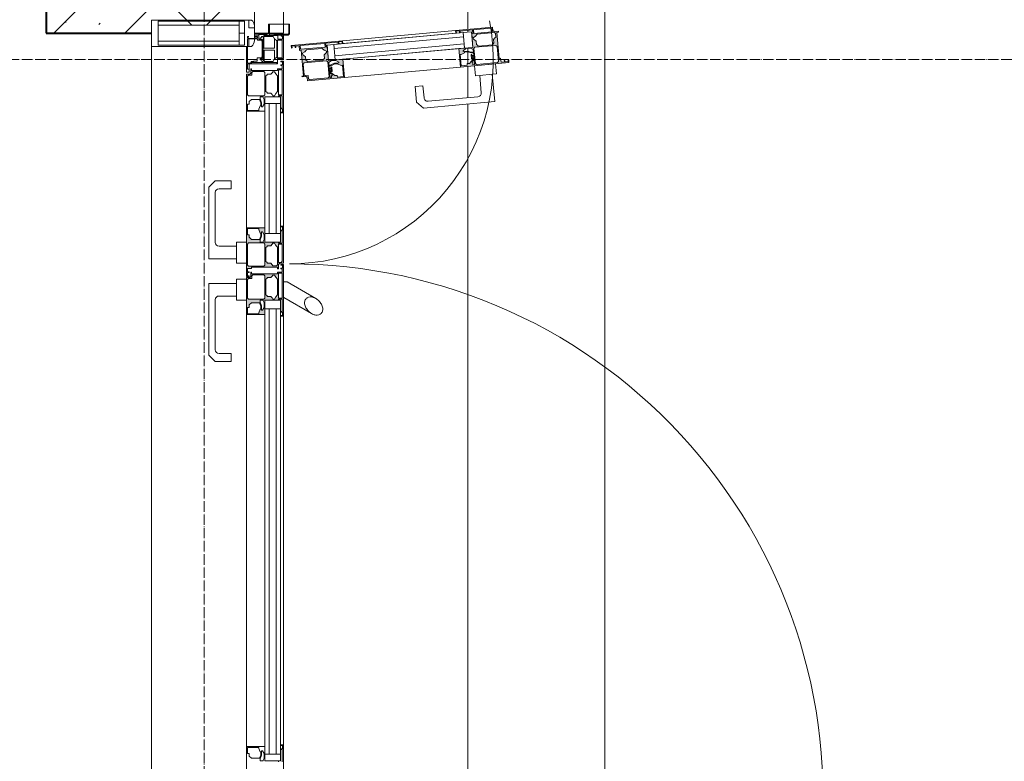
# Model space of a CAD drawing. Header units: millimetres. Extents: x 5617 to 112254, y 7718 to 133720.
# Tile 36 of 82: x 76451 to 78319, y 65370 to 66776. Entities that reach past the tile are written whole.
import ezdxf

# ---------------------------------------------------------------- set-up
doc = ezdxf.new("R2010")
doc.units = ezdxf.units.MM
doc.linetypes.add('ADSK_Линия сетки', pattern=[25, 20, -2.5, 0, -2.5])
doc.linetypes.add('Линия сетки', pattern=[25, 20, -2.5, 0, -2.5])
for name, color, linetype, lineweight in [('Двери', 7, 'Continuous', 18), ('Импосты витража', 7, 'Continuous', 18), ('Оси', 7, 'Continuous', 9), ('Панели витража', 7, 'Continuous', 18), ('Перекрытия', 7, 'Continuous', 18), ('Стены разрез', 7, 'Continuous', 40), ('Стены штриховка', 7, 'Continuous', 40), ('Элементы узлов', 7, 'Continuous', 18)]:
    doc.layers.add(name, color=color, linetype=linetype, lineweight=lineweight)

# ---------------------------------------------------------------- blocks, each defined once
blk = doc.blocks.new('135_SLK_GD_AR_rvt-1-МКСС_LB01_-7_650__Кабельные конструкции_Лотки_2')
at = {"layer": 'Стены разрез', "lineweight": 9, "true_color": 0xaaaaaa}
h = blk.add_hatch(dxfattribs=at)
h.set_pattern_fill('FP_1', color=253, style=0, pattern_type=2)
h.set_pattern_definition([(50, (0, 0), (218.62117, -19.1268), [22.86, -251.46]), (355, (0, 0), (-42.29187, 229.2684), [18.288, -201.168]), (100.451, (18.22, -1.6), (176.33107, 210.13963), [19.428, -213.708]), (46.184, (0, 60.96), (325.29495, -50.45164), [34.29, -377.19]), (96.636, (27.1, 56.76), (284.883, 296.91266), [29.142, -320.562]), (351.184, (0, 60.96), (284.8858, 296.9107), [27.432, -301.752]), (21, (30.48, 45.72), (181.93753, -122.71832), [22.86, -251.46]), (326, (30.48, 45.72), (74.16223, 221.0262), [18.288, -201.168]), (71.451, (45.64, 35.5), (256.10035, 98.30526), [19.428, -213.708]), (37.5, (0, 0), (3.70639, 101.465895), [3.353, -195.377, 3.353, -200.863, -201.93]), (37.5, (0, 0), (3.70639, 101.465895), [-402.946, 3.353, -198.577]), (7.5, (0, 0), (80.18358, 120.21653), [3.353, -113.081, 3.353, -190.805, -76.962]), (7.5, (0, 0), (80.18358, 120.21653), [-310.591, 3.353, -73.609]), (327.5, (-67.97, 0), (162.708646, -6.87497), [3.353, -72.847, 3.353, -234.391, -315.468]), (327.5, (-67.97, 0), (162.708646, -6.87497), [-313.944, 3.353, -312.115]), (317.5, (-98.45, 0), (177.75468, 30.51183), [3.353, -95.707, 3.353, -154.534, -224.028]), (317.5, (-98.45, 0), (177.75468, 30.51183), [-256.946, 3.353, -220.675])])
h.paths.add_polyline_path([(96850, 66750), (97050, 66750), (97050, 68000), (96850, 68000), (96850, 66776.1)])
h = blk.add_hatch(dxfattribs=at)
h.set_pattern_fill('FP_2', color=253, style=0, pattern_type=2)
h.set_pattern_definition([(45, (0, 0), (-101.02788, 101.02788), []), (45, (67.35, 0), (-101.02788, 101.02788), [])])
h.paths.add_polyline_path([(96850, 66750), (97050, 66750), (97050, 68000), (96850, 68000), (96850, 66776.1)])
at = {"layer": 'Стены разрез', "color": 253, "true_color": 0xaaaaaa}
for p, q in [((96850, 68000), (96850, 66750)), ((96850, 66750), (97050, 66750))]:
    blk.add_line(p, q, dxfattribs=at)
blk = doc.blocks.new('A_PAN_DOR_Структурные - EXT_1_Double_100__Витраж 8_3 СКУД-6495146-МКСС_LB01_-7_650__Кабельные конструкции_Лотки_2')
at = {"layer": 'Панели витража', "lineweight": 5}
h = blk.add_hatch(color=256, dxfattribs=at)
h.paths.add_polyline_path([(-288.8, -70), (-288.8, -65), (-290.1, -68), (-296.1, -68)])
h.paths.add_polyline_path([(-359, -45), (-358.1, -43.8), (-365.1, -41.2), (-373.3, -41.2), (-371.2, -42.6), (-365.2, -42.6)])
h.paths.add_polyline_path([(-354.2, -35), (-354.2, -43.8), (-359, -45), (-359, -60.4), (-363.2, -64.7), (-368, -64.7), (-368, -67.8), (-379.7, -67.8), (-379.7, -46.5), (-377.8, -46.5), (-371.2, -43.8), (-373.3, -39.8), (-368, -36.1), (-359, -36.1), (-355.4, -38.1)])
h.paths.add_polyline_path([(-288.8, -70), (-297.4, -68), (-303.8, -68), (-303.8, -60.2), (-306.8, -60.2), (-306.8, -11), (-303.2, -11), (-303.2, -9), (-311.3, -9), (-313.8, -6.5), (-313.8, 0), (-384.2, 0), (-384.2, -5.5), (-382.9, -1.5), (-352.2, -2), (-352.2, -9), (-354.2, -9), (-354.2, -35), (-381.2, -35), (-381.2, -70)])
h.paths.add_polyline_path([(-308.6, -65.8), (-310.6, -67.8), (-350.4, -67.8), (-352.4, -65.8), (-352.4, -37.3), (-350.4, -35.3), (-310.6, -35.3), (-308.6, -37.3)])
h.paths.add_polyline_path([(-309, -19.8), (-313.8, -23.8), (-313.8, -30.2), (-317.1, -33.5), (-343.8, -33.5), (-347.1, -30.2), (-347.1, -23.8), (-351.9, -19.8), (-351.9, -16.9), (-347.7, -14.4), (-344.1, -11), (-311, -11), (-309, -13), (-309, -15.3)])
h.paths.add_polyline_path([(-350.4, -2), (-352.2, -2), (-384.2, 0)])
h.paths.add_polyline_path([(-315.6, -9), (-350.4, -9), (-350.4, -2), (-317.6, -2), (-315.6, -4)])
h = blk.add_hatch(color=256, dxfattribs=at)
h.paths.add_polyline_path([(-224.7, -41.2), (-232.9, -41.2), (-239.9, -43.8), (-239, -45), (-232.8, -42.6), (-226.8, -42.6)])
h.paths.add_polyline_path([(-243.8, -35), (-242.6, -38.1), (-239, -36.1), (-230, -36.1), (-224.7, -41.2), (-226.8, -43.8), (-218.3, -46.5), (-218.3, -67.8), (-230, -67.8), (-230, -64.7), (-234.8, -64.7), (-239, -60.4), (-239, -45), (-243.8, -43.8), (-243.8, -38.1)])
h.paths.add_polyline_path([(-213.8, 0), (-311.8, 0), (-311.8, -5), (-310.5, -1.5), (-296.8, -2), (-296.8, -11), (-293.8, -11), (-293.8, -60.2), (-296.8, -61.5), (-288.8, -61.5), (-286.8, -63.5), (-286.8, -70), (-216.8, -70), (-216.8, -35), (-243.8, -35), (-243.8, -9), (-245.8, -9), (-245.8, -2), (-215.1, -1.5), (-213.8, -5.5)])
h.paths.add_polyline_path([(-295, -2), (-296.8, -2), (-311.8, 0)])
h.paths.add_polyline_path([(-247.6, -2), (-247.6, -9), (-295, -9), (-295, -2)])
h.paths.add_polyline_path([(-245.6, -65.8), (-247.6, -67.8), (-283, -67.8), (-285, -65.8), (-285, -59.7), (-290, -59.7), (-292, -57.7), (-292, -37.3), (-290, -35.3), (-247.6, -35.3), (-245.6, -37.3)])
h.paths.add_polyline_path([(-246.1, -16.9), (-246.1, -19.8), (-250.9, -23.8), (-250.9, -30.2), (-254.2, -33.5), (-283.5, -33.5), (-286.8, -30.2), (-286.8, -23.8), (-291.6, -19.8), (-291.6, -16.9), (-287.3, -14.4), (-283.8, -11), (-253.9, -11), (-248.8, -15.3)])
at = {"layer": 'Элементы узлов', "lineweight": 5}
h = blk.add_hatch(color=256, dxfattribs=at)
h.paths.add_polyline_path([(-694.2, 428), (-699.2, 427.5), (-696.1, 426.5), (-695.5, 420.5)])
h.paths.add_polyline_path([(-714.3, 360.4), (-714, 356.5), (-716, 349.3), (-715.3, 341.1), (-714.1, 343.4), (-714.6, 349.4), (-712.5, 356.7), (-712.9, 360.5)])
h.paths.add_polyline_path([(-721, 361.6), (-723.2, 363.4), (-726.8, 403.1), (-725, 405.3), (-696.6, 407.9), (-694.4, 406.1), (-690.8, 366.4), (-692.6, 364.2)])
h.paths.add_polyline_path([(-723.1, 359.6), (-714.3, 360.4), (-721, 361.6), (-706.3, 361.1), (-690.5, 362.6), (-690.2, 359.7), (-693.6, 359.4), (-695.3, 357.3), (-699.5, 360.8), (-700.1, 359.5), (-692.8, 353.4), (-692.3, 348.6), (-689.2, 348.8), (-688.2, 337.2), (-709.4, 335.3), (-709.6, 337.2), (-712.8, 343.6), (-716.6, 341), (-720.8, 346), (-721.7, 354.9), (-719.9, 358.7)])
h.paths.add_polyline_path([(-685.8, 335.9), (-694.2, 428), (-695.4, 419.2), (-694.9, 412.9), (-702.6, 412.2), (-702.3, 409.2), (-751.3, 404.7), (-751.7, 408.3), (-753.7, 408.1), (-752.9, 400), (-755.2, 397.3), (-761.7, 396.7), (-755.3, 326.6), (-749.8, 327.1), (-753.9, 328), (-756.2, 358.6), (-749.2, 359.2), (-749, 357.3), (-723.1, 359.6), (-720.7, 332.7)])
h.paths.add_polyline_path([(-701.4, 356.8), (-701.6, 358.3), (-706, 357.9), (-709.5, 356.1)])
h.paths.add_polyline_path([(-725.6, 369.8), (-728.6, 366.3), (-735, 365.7), (-738.5, 360.5), (-741.4, 360.3), (-744.2, 364.3), (-748, 367.5), (-751, 400.5), (-749.2, 402.7), (-742.4, 403.3), (-738, 398.9), (-731.6, 399.5), (-728, 396.5)])
h.paths.add_polyline_path([(-756.3, 360.4), (-756.2, 358.6), (-755.3, 326.6)])
h.paths.add_polyline_path([(-749.4, 361), (-756.3, 360.4), (-759.3, 393.1), (-757.5, 395.3), (-752.5, 395.8)])
h = blk.add_hatch(color=256, dxfattribs=at)
h.paths.add_polyline_path([(-693.8, 105.3), (-693.1, 97.2), (-689.8, 90.4), (-689.4, 86.5), (-687.9, 86.7), (-688.3, 90.5), (-691.7, 97.4), (-692.2, 103.3)])
h.paths.add_polyline_path([(-698.2, 85.7), (-695.2, 87.2), (-697.6, 90.6), (-698.4, 99.5), (-693.8, 105.3), (-691, 103.4), (-689.1, 112.2), (-667.9, 114.1), (-666.8, 102.5), (-669.9, 102.2), (-669.5, 97.4), (-675.6, 90), (-674.7, 88.9), (-671.3, 93), (-669.2, 91.3), (-665.8, 91.6), (-665.6, 88.7), (-681.4, 87.3), (-689.4, 86.5), (-695.1, 86)])
h.paths.add_polyline_path([(-726.3, 30), (-726.9, 14.8), (-721.9, 15.3), (-725.5, 16.3), (-726.1, 22.3)])
h.paths.add_polyline_path([(-659.5, 46.1), (-665.8, 115.8), (-700.7, 112.6), (-698.2, 85.7), (-724.1, 83.4), (-723.9, 81.4), (-730.9, 80.8), (-730.7, 79), (-723.8, 79.6), (-719.5, 32.4), (-726.4, 31.8), (-726.3, 30), (-717.3, 30.8), (-717.6, 33.8), (-668.6, 38.2), (-667, 35.4), (-667.7, 43.3), (-665.9, 45.5)])
h.paths.add_polyline_path([(-662, 49.7), (-663.8, 47.5), (-669.9, 46.9), (-669.4, 42), (-671.2, 39.8), (-691.6, 37.9), (-693.7, 39.8), (-697.6, 82), (-695.8, 84.2), (-667.4, 86.7), (-665.2, 84.9)])
h.paths.add_polyline_path([(-677.2, 90.9), (-677.4, 92.4), (-685.4, 91.7), (-681.7, 90.5)])
h.paths.add_polyline_path([(-696.1, 46.1), (-699.1, 42.5), (-705.5, 41.9), (-709, 36.8), (-711.9, 36.5), (-714.8, 40.5), (-718.5, 43.7), (-721.2, 73.5), (-718.1, 77.3), (-716, 81.8), (-713.1, 82.1), (-708.7, 77.6), (-702.3, 78.2), (-698.8, 75.2)])
h.paths.add_polyline_path([(-735.8, 112.4), (-730.9, 80.8), (-734.2, 111.3), (-730.3, 112.9)])
h.paths.add_polyline_path([(-726.4, 31.8), (-730.7, 79), (-735.8, 112.4), (-726.9, 14.8)])
at = {"layer": 'Двери', "color": 253, "lineweight": 5, "true_color": 0xaaaaaa}
for p, q in [((-767, 12), (-749.5, 12)), ((-767, -28), (-767, 12)), ((-767, 10.5), (-749.5, 10.5)), ((-749.5, 10.5), (-748, 9)), ((-748, 9), (-748, -26.5)), ((-746.5, 9), (-746.5, 0)), ((-746.5, 0), (-746.5, -17.4)), ((-746.5, 0), (-702, 0)), ((-702, 0), (-702, -11)), ((-748, -17.4), (-745.5, -17.4)), ((-744.2, -4.3), (-746.5, -4.3)), ((-745.5, -10.5), (-745.5, -26.5)), ((-745.5, -10.5), (-738.8, -10.5)), ((-744.2, -1.9), (-744.2, -4.3)), ((-738.8, -1.9), (-744.2, -1.9)), ((-743.7, -19.5), (-739, -17)), ((-739, -17), (-735.5, -12.5)), ((-739, -17), (-721.6, -17)), ((-738.8, -10.5), (-738.8, -1.9)), ((-703.4, -2), (-737, -2)), ((-737, -2), (-737, -10.8)), ((-737, -10.8), (-703.4, -10.8)), ((-735.5, -12.5), (-704.7, -12.5)), ((-721.6, -36.7), (-721.6, -17)), ((-718, -17), (-701.7, -17)), ((-718, -36.6), (-718, -17)), ((-704.7, -12.5), (-701.7, -17)), ((-703.4, -10.8), (-703.4, -2)), ((-702, -11), (-692, -11)), ((-701.7, -17), (-696.6, -19.4)), ((-694.7, -12.5), (-692, -12.5)), ((-694.7, -60.2), (-694.7, -12.5)), ((-692, -11), (-692, -65)), ((-767, -26.5), (-745.5, -26.5)), ((-752, -28), (-767, -28)), ((-748.8, -27.8), (-752, -26.5)), ((-749, -55), (-749, -31)), ((-748.8, -27.8), (-747.5, -31)), ((-747.5, -46.5), (-747.5, -31)), ((-745.5, -26.5), (-745.5, -36.7)), ((-731.6, -36.7), (-745.5, -36.7)), ((-743.7, -36.7), (-743.7, -19.5)), ((-731.6, -36.7), (-721.6, -36.7)), ((-731.6, -38.1), (-731.6, -36.7)), ((-696.6, -36.6), (-718, -36.6)), ((-704.1, -36.6), (-704.1, -38.1)), ((-696.6, -19.4), (-696.6, -36.6)), ((-738.6, -46.5), (-747.5, -46.5)), ((-746.5, -55.5), (-746.5, -46.5)), ((-741, -49.3), (-744, -49.3)), ((-744, -55.5), (-744, -49.3)), ((-743.6, -39.4), (-741.8, -37.5)), ((-743.6, -40.9), (-743.6, -39.4)), ((-741.7, -41.8), (-743.6, -40.9)), ((-741.8, -37.5), (-731.6, -37.5)), ((-740.5, -43.8), (-741.7, -41.8)), ((-741, -55.5), (-741, -49.3)), ((-738.6, -43.8), (-740.5, -43.8)), ((-739, -49.2), (-736.7, -49.2)), ((-739, -68), (-739, -49.2)), ((-736.1, -38.1), (-738.6, -40.6)), ((-738.6, -40.6), (-738.6, -43.8)), ((-738.6, -43.8), (-738.6, -46.5)), ((-735.1, -40), (-736.7, -41.6)), ((-736.7, -49.2), (-736.7, -41.6)), ((-731.6, -38.1), (-736.1, -38.1)), ((-735.1, -40), (-705.2, -40)), ((-704.1, -38.1), (-731.6, -38.1)), ((-705.2, -40), (-703.5, -41.6)), ((-698.5, -37.5), (-704.1, -37.5)), ((-704.1, -38.1), (-701.6, -40.6)), ((-703.5, -41.6), (-703.5, -49.5)), ((-697.2, -49.5), (-703.5, -49.5)), ((-701.6, -40.6), (-701.6, -43.8)), ((-701.6, -43.8), (-699.7, -43.8)), ((-699.7, -43.8), (-698.6, -41.8)), ((-698.6, -41.8), (-696.6, -40.9)), ((-696.6, -39.4), (-698.5, -37.5)), ((-697.2, -49.5), (-697.2, -56)), ((-697.2, -56), (-696.4, -56.8)), ((-696.6, -40.9), (-696.6, -39.4)), ((-744, -65.5), (-744, -68)), ((-744, -68), (-741, -68)), ((-741, -65.5), (-741, -68)), ((-693.5, -68), (-739, -68)), ((-676, -70), (-725, -70)), ((-696.4, -56.8), (-696.4, -60.7)), ((-696.4, -60.7), (-695.2, -61.9)), ((-695.2, -61.9), (-693.5, -61.9)), ((-694.7, -60.2), (-692, -60.2)), ((-693.5, -61.9), (-693.5, -68)), ((-692, -65), (-692, -68)), ((-692, -65), (-676, -65)), ((-692, -68), (-682, -68)), ((-682, -68), (-682, -65)), ((-676, -65), (-676, -70))]:
    blk.add_line(p, q, dxfattribs=at)
at = {"layer": 'Двери', "color": 254, "lineweight": 5, "true_color": 0xd4d4d4}
for centre, radius, start, end in [((699, 12), 1011.8, 82.5606, 180), ((-699, 12), 386.2, 360, 101.0759)]:
    blk.add_arc(centre, radius, start, end, dxfattribs=at)
at = {"layer": 'Двери', "color": 253, "lineweight": 5, "true_color": 0xaaaaaa}
for centre, start in [((-749.5, 9), 0), ((-752, -31), 360)]:
    blk.add_arc(centre, 3, start, 90, dxfattribs=at)
at = {"layer": 'Элементы узлов', "color": 253, "lineweight": 5, "true_color": 0xaaaaaa}
for p, q in [((-694.9, 412.9), (-702.6, 412.2)), ((-702.6, 412.2), (-702.3, 409.2)), ((-694.2, 428), (-699.2, 427.5)), ((-699.2, 427.5), (-699.1, 426.2)), ((-699.1, 426.2), (-696.1, 426.5)), ((-695.5, 420.5), (-698.5, 420.3)), ((-698.5, 420.3), (-698.4, 419)), ((-698.4, 419), (-695.4, 419.2)), ((-696.1, 426.5), (-695.5, 420.5)), ((-695.4, 419.2), (-694.9, 412.9)), ((-685.8, 335.9), (-694.2, 428)), ((-755.2, 397.3), (-761.7, 396.7)), ((-761.7, 396.7), (-755.3, 326.6)), ((-759.3, 393.1), (-757.5, 395.3)), ((-756.3, 360.4), (-759.3, 393.1)), ((-757.5, 395.3), (-752.5, 395.8)), ((-752.9, 400), (-755.2, 397.3)), ((-751.7, 408.3), (-753.7, 408.1)), ((-753.7, 408.1), (-752.9, 400)), ((-752.5, 395.8), (-749.4, 361)), ((-751.3, 404.7), (-751.7, 408.3)), ((-702.3, 409.2), (-751.3, 404.7)), ((-751, 400.5), (-749.2, 402.7)), ((-748, 367.5), (-751, 400.5)), ((-749.2, 402.7), (-742.4, 403.3)), ((-742.4, 403.3), (-741, 401.4)), ((-741, 401.4), (-738, 398.9)), ((-738, 398.9), (-731.6, 399.5)), ((-731.6, 399.5), (-730, 397.7)), ((-730, 397.7), (-728, 396.5)), ((-728, 396.5), (-725.6, 369.8)), ((-726.8, 403.1), (-725, 405.3)), ((-723.2, 363.4), (-726.8, 403.1)), ((-725, 405.3), (-696.6, 407.9)), ((-696.6, 407.9), (-694.4, 406.1)), ((-694.4, 406.1), (-690.8, 366.4)), ((-673, 404.3), (-691.9, 402.6)), ((-691.9, 402.6), (-688.3, 362.8)), ((-672.3, 396.4), (-673, 404.3)), ((-620.5, 401.1), (-672.3, 396.4)), ((-670.1, 372.5), (-672.3, 396.4)), ((-608.2, 265.6), (-620.5, 401.1)), ((-670.1, 372.5), (-637.2, 375.5)), ((-749.4, 361), (-756.3, 360.4)), ((-756.2, 358.6), (-749.2, 359.2)), ((-754.1, 335.3), (-756.2, 358.6)), ((-723.1, 359.6), (-752.5, 356.9)), ((-752.5, 356.9), (-751.1, 341)), ((-749.2, 359.2), (-749, 357.3)), ((-749, 357.3), (-723.1, 359.6)), ((-744.2, 364.3), (-748, 367.5)), ((-741.4, 360.3), (-744.2, 364.3)), ((-738.5, 360.5), (-741.4, 360.3)), ((-737.5, 362.6), (-738.5, 360.5)), ((-735, 365.7), (-737.5, 362.6)), ((-728.6, 366.3), (-735, 365.7)), ((-727.4, 368.3), (-728.6, 366.3)), ((-725.6, 369.8), (-727.4, 368.3)), ((-721, 361.6), (-723.2, 363.4)), ((-723.1, 359.6), (-720.7, 332.7)), ((-721.7, 343.7), (-723.1, 359.6)), ((-721.7, 354.9), (-719.9, 358.7)), ((-720.8, 346), (-721.7, 354.9)), ((-692.6, 364.2), (-721, 361.6)), ((-720, 359.9), (-714.3, 360.4)), ((-719.9, 358.7), (-720, 359.9)), ((-714, 356.5), (-716, 349.3)), ((-714.6, 349.4), (-712.5, 356.7)), ((-714.3, 360.4), (-714, 356.5)), ((-712.9, 360.5), (-707.9, 361)), ((-712.5, 356.7), (-712.9, 360.5)), ((-707.6, 357.7), (-709.6, 357.6)), ((-709.6, 357.6), (-709.5, 356.1)), ((-709.5, 356.1), (-701.4, 356.8)), ((-707.9, 361), (-707.6, 357.7)), ((-706.3, 361.1), (-690.5, 362.6)), ((-706, 357.9), (-706.3, 361.1)), ((-701.6, 358.3), (-706, 357.9)), ((-699.5, 360.8), (-703.6, 360.4)), ((-703.6, 360.4), (-703.5, 359.2)), ((-703.5, 359.2), (-700.1, 359.5)), ((-701.4, 356.8), (-701.6, 358.3)), ((-700.1, 359.5), (-692.8, 353.4)), ((-695.3, 357.3), (-699.5, 360.8)), ((-693.6, 359.4), (-695.3, 357.3)), ((-690.2, 359.7), (-693.6, 359.4)), ((-690.8, 366.4), (-692.6, 364.2)), ((-690.5, 362.6), (-690.2, 359.7)), ((-688.3, 362.8), (-669.4, 364.5)), ((-669.4, 364.5), (-670.1, 372.5)), ((-629.6, 369.1), (-621, 274.5)), ((-751.1, 341), (-721.7, 343.7)), ((-743.1, 341.7), (-751.1, 341)), ((-749.8, 327.1), (-751.1, 341)), ((-751.1, 341), (-728.7, 95.5)), ((-720.8, 96.2), (-743.1, 341.7)), ((-721.7, 343.7), (-729.7, 342.9)), ((-729.7, 342.9), (-707.3, 97.5)), ((-699.3, 98.2), (-721.7, 343.7)), ((-716.6, 341), (-720.8, 346)), ((-715.3, 341.1), (-716.6, 341)), ((-716, 349.3), (-715.3, 341.1)), ((-714.1, 343.4), (-714.6, 349.4)), ((-712.8, 343.6), (-714.1, 343.4)), ((-709.6, 337.2), (-712.8, 343.6)), ((-709.4, 335.3), (-709.6, 337.2)), ((-688.2, 337.2), (-709.4, 335.3)), ((-692.8, 353.4), (-692.3, 348.6)), ((-692.3, 348.6), (-689.2, 348.8)), ((-689.2, 348.8), (-688.2, 337.2)), ((-755.3, 326.6), (-749.8, 327.1)), ((-755.3, 326.6), (-735.8, 112.4)), ((-754.4, 334), (-750.5, 334.3)), ((-753.9, 328), (-754.4, 334)), ((-750.6, 335.7), (-754.1, 335.3)), ((-749.9, 328.4), (-753.9, 328)), ((-750.5, 334.3), (-750.6, 335.7)), ((-749.8, 327.1), (-749.9, 328.4)), ((-730.3, 112.9), (-749.8, 327.1)), ((-720.7, 332.7), (-685.8, 335.9)), ((-720.7, 332.7), (-700.7, 112.6)), ((-665.8, 115.8), (-685.8, 335.9)), ((-627.3, 266.9), (-650.2, 264.8)), ((-650.2, 264.8), (-648.9, 249.9)), ((-619, 252.6), (-608.2, 265.6)), ((-648.9, 249.9), (-619, 252.6)), ((-730.3, 112.9), (-735.8, 112.4)), ((-735.8, 112.4), (-726.9, 14.8)), ((-730.2, 111.6), (-730.3, 112.9)), ((-665.8, 115.8), (-700.7, 112.6)), ((-700.7, 112.6), (-698.2, 85.7)), ((-689.1, 112.2), (-667.9, 114.1)), ((-688.9, 110.2), (-689.1, 112.2)), ((-667.9, 114.1), (-666.8, 102.5)), ((-659.5, 46.1), (-665.8, 115.8)), ((-734.2, 111.3), (-730.2, 111.6)), ((-733.6, 105.3), (-734.2, 111.3)), ((-729.7, 105.7), (-733.6, 105.3)), ((-733, 104), (-729.5, 104.3)), ((-730.9, 80.8), (-733, 104)), ((-728.7, 95.5), (-730.2, 111.6)), ((-729.5, 104.3), (-729.7, 105.7)), ((-699.3, 98.2), (-728.7, 95.5)), ((-728.7, 95.5), (-720.8, 96.2)), ((-728.7, 95.5), (-727.6, 83.1)), ((-707.3, 97.5), (-699.3, 98.2)), ((-698.2, 85.7), (-699.3, 98.2)), ((-698.4, 99.5), (-695.1, 105.2)), ((-697.6, 90.6), (-698.4, 99.5)), ((-695.1, 105.2), (-693.8, 105.3)), ((-693.8, 105.3), (-693.1, 97.2)), ((-693.1, 97.2), (-689.8, 90.4)), ((-692.2, 103.3), (-691, 103.4)), ((-691.7, 97.4), (-692.2, 103.3)), ((-688.3, 90.5), (-691.7, 97.4)), ((-691, 103.4), (-688.9, 110.2)), ((-669.5, 97.4), (-675.6, 90)), ((-666.8, 102.5), (-669.9, 102.2)), ((-669.9, 102.2), (-669.5, 97.4)), ((-723.9, 81.4), (-730.9, 80.8)), ((-730.7, 79), (-723.8, 79.6)), ((-726.4, 31.8), (-730.7, 79)), ((-727.6, 83.1), (-698.2, 85.7)), ((-698.2, 85.7), (-724.1, 83.4)), ((-724.1, 83.4), (-723.9, 81.4)), ((-723.8, 79.6), (-719.5, 32.4)), ((-721.2, 73.5), (-718.1, 77.3)), ((-718.1, 77.3), (-716, 81.8)), ((-716, 81.8), (-713.1, 82.1)), ((-713.1, 82.1), (-711.8, 80.2)), ((-711.8, 80.2), (-708.7, 77.6)), ((-708.7, 77.6), (-702.3, 78.2)), ((-702.3, 78.2), (-700.8, 76.4)), ((-700.8, 76.4), (-698.8, 75.2)), ((-698.8, 75.2), (-696.1, 46.1)), ((-695.2, 87.2), (-697.6, 90.6)), ((-697.6, 82), (-695.8, 84.2)), ((-693.7, 39.8), (-697.6, 82)), ((-695.8, 84.2), (-667.4, 86.7)), ((-695.1, 86), (-695.2, 87.2)), ((-689.4, 86.5), (-695.1, 86)), ((-689.8, 90.4), (-689.4, 86.5)), ((-687.9, 86.7), (-688.3, 90.5)), ((-683, 87.1), (-687.9, 86.7)), ((-677.4, 92.4), (-685.4, 91.7)), ((-685.4, 91.7), (-685.3, 90.2)), ((-685.3, 90.2), (-683.3, 90.4)), ((-683.3, 90.4), (-683, 87.1)), ((-681.7, 90.5), (-677.2, 90.9)), ((-681.4, 87.3), (-681.7, 90.5)), ((-665.6, 88.7), (-681.4, 87.3)), ((-675.6, 90), (-679, 89.7)), ((-679, 89.7), (-678.9, 88.5)), ((-678.9, 88.5), (-674.7, 88.9)), ((-677.2, 90.9), (-677.4, 92.4)), ((-674.7, 88.9), (-671.3, 93)), ((-671.3, 93), (-669.2, 91.3)), ((-669.2, 91.3), (-665.8, 91.6)), ((-667.4, 86.7), (-665.2, 84.9)), ((-665.8, 91.6), (-665.6, 88.7)), ((-665.2, 84.9), (-662, 49.7)), ((-718.5, 43.7), (-721.2, 73.5)), ((-714.8, 40.5), (-718.5, 43.7)), ((-717.6, 33.8), (-668.6, 38.2)), ((-711.9, 36.5), (-714.8, 40.5)), ((-708, 38.9), (-709, 36.8)), ((-705.5, 41.9), (-708, 38.9)), ((-699.1, 42.5), (-705.5, 41.9)), ((-697.9, 44.5), (-699.1, 42.5)), ((-696.1, 46.1), (-697.9, 44.5)), ((-691.6, 37.9), (-693.7, 39.8)), ((-671.2, 39.8), (-691.6, 37.9)), ((-669.4, 42), (-671.2, 39.8)), ((-663.8, 47.5), (-669.9, 46.9)), ((-669.9, 46.9), (-669.4, 42)), ((-668.6, 38.2), (-668.3, 35.2)), ((-667.7, 43.3), (-665.9, 45.5)), ((-667, 35.4), (-667.7, 43.3)), ((-665.9, 45.5), (-659.5, 46.1)), ((-662, 49.7), (-663.8, 47.5)), ((-719.5, 32.4), (-726.4, 31.8)), ((-726.3, 30), (-717.3, 30.8)), ((-725.7, 23.6), (-726.3, 30)), ((-726.1, 22.3), (-722.6, 22.6)), ((-725.5, 16.3), (-726.1, 22.3)), ((-722.7, 23.9), (-725.7, 23.6)), ((-722.6, 22.6), (-722.7, 23.9)), ((-717.3, 30.8), (-717.6, 33.8)), ((-709, 36.8), (-711.9, 36.5)), ((-668.3, 35.2), (-667, 35.4)), ((-726.9, 14.8), (-721.9, 15.3)), ((-722, 16.6), (-725.5, 16.3)), ((-721.9, 15.3), (-722, 16.6))]:
    blk.add_line(p, q, dxfattribs=at)
at = {"layer": 'Элементы узлов', "lineweight": 5}
for p, q in [((-247.2, 61.6), (-278.8, 7)), ((-248.8, 1), (-218.6, 53.4)), ((-599.2, 0), (-697.2, 0)), ((-697.2, 0), (-697.2, -5)), ((-384.2, 0), (-599.2, 0)), ((-599.2, -5.5), (-599.2, 0)), ((-313.8, 0), (-384.2, 0)), ((-384.2, 0), (-384.2, -5.5)), ((-313.8, -6.5), (-313.8, 0)), ((-213.8, 0), (-311.8, 0)), ((-311.8, 0), (-311.8, -5)), ((-278.8, 7), (-278.8, 0)), ((-248.8, 0), (-248.8, 1)), ((-213.8, -5.5), (-213.8, 0)), ((599.2, 0), (-213.8, 0)), ((-697.2, -5), (-695.9, -5)), ((-695.9, -5), (-695.9, -1.5)), ((-695.9, -1.5), (-689.9, -1.5)), ((-689.9, -1.5), (-689.9, -5)), ((-689.9, -5), (-688.6, -5)), ((-688.6, -5), (-688.6, -2)), ((-688.6, -2), (-682.2, -2)), ((-682.2, -2), (-682.2, -11)), ((-682.2, -11), (-679.2, -11)), ((-680.4, -9), (-680.4, -2)), ((-680.4, -2), (-633, -2)), ((-633, -9), (-680.4, -9)), ((-679.2, -11), (-679.2, -60.2)), ((-677, -16.9), (-672.8, -14.4)), ((-677, -19.8), (-677, -16.9)), ((-672.8, -14.4), (-669.2, -11)), ((-669.2, -11), (-639.3, -11)), ((-639.3, -11), (-635.8, -14.4)), ((-635.8, -14.4), (-631.5, -16.9)), ((-633, -2), (-633, -9)), ((-631.5, -16.9), (-631.5, -19.8)), ((-631.2, -9), (-631.2, -2)), ((-631.2, -2), (-607.9, -2)), ((-629.2, -9), (-631.2, -9)), ((-629.2, -5.5), (-629.2, -35)), ((-616.7, -5.5), (-629.2, -5.5)), ((-629.2, -35), (-629.2, -9)), ((-616.7, -5.5), (-616.7, -13.5)), ((-370.2, -5.5), (-616.7, -5.5)), ((-616.7, -5.5), (-600.5, -5.5)), ((-616.7, -35), (-616.7, -5.5)), ((-616.7, -13.5), (-370.2, -13.5)), ((-607.9, -2), (-607.9, -5.5)), ((-607.9, -5.5), (-606.5, -5.5)), ((-606.5, -5.5), (-606.5, -1.5)), ((-606.5, -1.5), (-600.5, -1.5)), ((-600.5, -1.5), (-600.5, -5.5)), ((-600.5, -5.5), (-599.2, -5.5)), ((-599.2, -5.5), (-384.2, -5.5)), ((-384.2, -5.5), (-370.2, -5.5)), ((-384.2, -5.5), (-382.9, -5.5)), ((-382.9, -5.5), (-382.9, -1.5)), ((-382.9, -1.5), (-376.9, -1.5)), ((-376.9, -1.5), (-376.9, -5.5)), ((-376.9, -5.5), (-375.6, -5.5)), ((-375.6, -5.5), (-375.6, -2)), ((-375.6, -2), (-352.2, -2)), ((-354.2, -5.5), (-370.2, -5.5)), ((-370.2, -5.5), (-370.2, -35)), ((-370.2, -13.5), (-370.2, -5.5)), ((-354.2, -35), (-354.2, -5.5)), ((-352.2, -9), (-354.2, -9)), ((-354.2, -9), (-354.2, -35)), ((-352.2, -2), (-352.2, -9)), ((-351.9, -16.9), (-347.7, -14.4)), ((-351.9, -19.8), (-351.9, -16.9)), ((-350.4, -9), (-350.4, -2)), ((-350.4, -2), (-317.6, -2)), ((-315.6, -9), (-350.4, -9)), ((-347.7, -14.4), (-344.1, -11)), ((-344.1, -11), (-311, -11)), ((-317.6, -2), (-315.6, -4)), ((-315.6, -4), (-315.6, -9)), ((-311.3, -9), (-313.8, -6.5)), ((-311.8, -5), (-310.5, -5)), ((-303.2, -9), (-311.3, -9)), ((-311, -11), (-309, -13)), ((-310.5, -5), (-310.5, -1.5)), ((-310.5, -1.5), (-304.5, -1.5)), ((-309, -13), (-309, -19.8)), ((-306.8, -60.2), (-306.8, -11)), ((-306.8, -11), (-303.2, -11)), ((-304.5, -1.5), (-304.5, -5)), ((-304.5, -5), (-303.2, -5)), ((-303.2, -5), (-303.2, -2)), ((-303.2, -2), (-296.8, -2)), ((-303.2, -11), (-303.2, -9)), ((-296.8, -2), (-296.8, -11)), ((-296.8, -11), (-293.8, -11)), ((-295, -9), (-295, -2)), ((-295, -2), (-247.6, -2)), ((-247.6, -9), (-295, -9)), ((-293.8, -11), (-293.8, -60.2)), ((-291.6, -16.9), (-287.3, -14.4)), ((-291.6, -19.8), (-291.6, -16.9)), ((-287.3, -14.4), (-283.8, -11)), ((-283.8, -11), (-253.9, -11)), ((-253.9, -11), (-250.3, -14.4)), ((-250.3, -14.4), (-246.1, -16.9)), ((-247.6, -2), (-247.6, -9)), ((-246.1, -16.9), (-246.1, -19.8)), ((-245.8, -9), (-245.8, -2)), ((-245.8, -2), (-222.4, -2)), ((-243.8, -9), (-245.8, -9)), ((-243.8, -5.5), (-243.8, -35)), ((-227.8, -5.5), (-243.8, -5.5)), ((-243.8, -35), (-243.8, -9)), ((-213.8, -5.5), (-227.8, -5.5)), ((-227.8, -35), (-227.8, -5.5)), ((616.7, -5.5), (-227.8, -5.5)), ((-227.8, -5.5), (-227.8, -13.5)), ((-227.8, -13.5), (616.7, -13.5)), ((-222.4, -2), (-222.4, -5.5)), ((-222.4, -5.5), (-221.1, -5.5)), ((-221.1, -5.5), (-221.1, -1.5)), ((-221.1, -1.5), (-215.1, -1.5)), ((-215.1, -1.5), (-215.1, -5.5)), ((-215.1, -5.5), (-213.8, -5.5)), ((-213.8, -5.5), (599.2, -5.5)), ((697.2, 0), (599.2, 0)), ((599.2, 0), (599.2, -5.5)), ((599.2, -5.5), (600.5, -5.5)), ((600.5, -5.5), (600.5, -1.5)), ((600.5, -1.5), (606.5, -1.5)), ((616.7, -5.5), (600.5, -5.5)), ((606.5, -1.5), (606.5, -5.5)), ((606.5, -5.5), (607.9, -5.5)), ((607.9, -5.5), (607.9, -2)), ((607.9, -2), (631.2, -2)), ((616.7, -13.5), (616.7, -5.5)), ((629.2, -5.5), (616.7, -5.5)), ((616.7, -5.5), (616.7, -35)), ((629.2, -35), (629.2, -5.5)), ((631.2, -9), (629.2, -9)), ((629.2, -9), (629.2, -35)), ((-677.4, -37.3), (-675.4, -35.3)), ((-677.4, -57.7), (-677.4, -37.3)), ((-675, -21), (-677, -19.8)), ((-675.4, -35.3), (-633, -35.3)), ((-672.2, -23.8), (-675, -21)), ((-672.2, -30.2), (-672.2, -23.8)), ((-670.3, -31.6), (-672.2, -30.2)), ((-668.9, -33.5), (-670.3, -31.6)), ((-639.6, -33.5), (-668.9, -33.5)), ((-638.3, -31.6), (-639.6, -33.5)), ((-636.4, -30.2), (-638.3, -31.6)), ((-633.6, -21), (-636.4, -23.8)), ((-636.4, -23.8), (-636.4, -30.2)), ((-631.5, -19.8), (-633.6, -21)), ((-633, -35.3), (-631, -37.3)), ((-631, -37.3), (-631, -65.8)), ((-629.2, -35), (-616.7, -35)), ((-602.2, -35), (-629.2, -35)), ((-628.1, -38.1), (-624.4, -36.1)), ((-624.4, -36.1), (-615.5, -36.1)), ((-616.7, -27), (-616.7, -35)), ((-370.2, -27), (-616.7, -27)), ((-616.7, -35), (-370.2, -35)), ((-615.5, -36.1), (-610.1, -39.8)), ((-381.2, -35), (-602.2, -35)), ((-602.2, -70), (-602.2, -35)), ((-354.2, -35), (-381.2, -35)), ((-381.2, -35), (-381.2, -70)), ((-373.3, -39.8), (-368, -36.1)), ((-370.2, -35), (-370.2, -27)), ((-370.2, -35), (-354.2, -35)), ((-368, -36.1), (-359, -36.1)), ((-359, -36.1), (-355.4, -38.1)), ((-352.4, -37.3), (-350.4, -35.3)), ((-352.4, -65.8), (-352.4, -37.3)), ((-349.9, -21), (-351.9, -19.8)), ((-350.4, -35.3), (-310.6, -35.3)), ((-347.1, -23.8), (-349.9, -21)), ((-347.1, -30.2), (-347.1, -23.8)), ((-345.2, -31.6), (-347.1, -30.2)), ((-343.8, -33.5), (-345.2, -31.6)), ((-317.1, -33.5), (-343.8, -33.5)), ((-315.7, -31.6), (-317.1, -33.5)), ((-313.8, -30.2), (-315.7, -31.6)), ((-311, -21), (-313.8, -23.8)), ((-313.8, -23.8), (-313.8, -30.2)), ((-309, -19.8), (-311, -21)), ((-310.6, -35.3), (-308.6, -37.3)), ((-308.6, -37.3), (-308.6, -65.8)), ((-292, -37.3), (-290, -35.3)), ((-292, -57.7), (-292, -37.3)), ((-289.6, -21), (-291.6, -19.8)), ((-290, -35.3), (-247.6, -35.3)), ((-286.8, -23.8), (-289.6, -21)), ((-286.8, -30.2), (-286.8, -23.8)), ((-284.8, -31.6), (-286.8, -30.2)), ((-283.5, -33.5), (-284.8, -31.6)), ((-254.2, -33.5), (-283.5, -33.5)), ((-252.8, -31.6), (-254.2, -33.5)), ((-250.9, -30.2), (-252.8, -31.6)), ((-248.1, -21), (-250.9, -23.8)), ((-250.9, -23.8), (-250.9, -30.2)), ((-246.1, -19.8), (-248.1, -21)), ((-247.6, -35.3), (-245.6, -37.3)), ((-245.6, -37.3), (-245.6, -65.8)), ((-243.8, -35), (-227.8, -35)), ((-216.8, -35), (-243.8, -35)), ((-242.6, -38.1), (-239, -36.1)), ((-239, -36.1), (-230, -36.1)), ((-230, -36.1), (-224.7, -39.8)), ((616.7, -27), (-227.8, -27)), ((-227.8, -27), (-227.8, -35)), ((-227.8, -35), (616.7, -35)), ((-216.8, -70), (-216.8, -35)), ((602.2, -35), (-216.8, -35)), ((629.2, -35), (602.2, -35)), ((602.2, -35), (602.2, -70)), ((610.1, -39.8), (615.5, -36.1)), ((615.5, -36.1), (624.4, -36.1)), ((616.7, -35), (616.7, -27)), ((616.7, -35), (629.2, -35)), ((624.4, -36.1), (628.1, -38.1)), ((-629.2, -43.8), (-629.2, -38.1)), ((-629.2, -38.1), (-628.1, -38.1)), ((-625.3, -43.8), (-629.2, -43.8)), ((-618.3, -41.2), (-625.3, -43.8)), ((-624.5, -45), (-618.3, -42.6)), ((-624.5, -60.4), (-624.5, -45)), ((-610.1, -41.2), (-618.3, -41.2)), ((-618.3, -42.6), (-612.3, -42.6)), ((-612.3, -42.6), (-612.3, -43.8)), ((-612.3, -43.8), (-605.7, -46.5)), ((-610.1, -39.8), (-610.1, -41.2)), ((-605.7, -46.5), (-603.7, -46.5)), ((-603.7, -46.5), (-603.7, -67.8)), ((-379.7, -67.8), (-379.7, -46.5)), ((-379.7, -46.5), (-377.8, -46.5)), ((-377.8, -46.5), (-371.2, -43.8)), ((-373.3, -41.2), (-373.3, -39.8)), ((-365.1, -41.2), (-373.3, -41.2)), ((-371.2, -43.8), (-371.2, -42.6)), ((-371.2, -42.6), (-365.2, -42.6)), ((-365.2, -42.6), (-359, -45)), ((-358.1, -43.8), (-365.1, -41.2)), ((-359, -45), (-359, -60.4)), ((-354.2, -43.8), (-358.1, -43.8)), ((-355.4, -38.1), (-354.2, -38.1)), ((-354.2, -38.1), (-354.2, -43.8)), ((-243.8, -43.8), (-243.8, -38.1)), ((-243.8, -38.1), (-242.6, -38.1)), ((-239.9, -43.8), (-243.8, -43.8)), ((-232.9, -41.2), (-239.9, -43.8)), ((-239, -45), (-232.8, -42.6)), ((-239, -60.4), (-239, -45)), ((-224.7, -41.2), (-232.9, -41.2)), ((-232.8, -42.6), (-226.8, -42.6)), ((-226.8, -42.6), (-226.8, -43.8)), ((-226.8, -43.8), (-220.2, -46.5)), ((-224.7, -39.8), (-224.7, -41.2)), ((-220.2, -46.5), (-218.3, -46.5)), ((-218.3, -46.5), (-218.3, -67.8)), ((603.7, -67.8), (603.7, -46.5)), ((603.7, -46.5), (605.7, -46.5)), ((605.7, -46.5), (612.3, -43.8)), ((610.1, -41.2), (610.1, -39.8)), ((618.3, -41.2), (610.1, -41.2)), ((612.3, -43.8), (612.3, -42.6)), ((612.3, -42.6), (618.3, -42.6)), ((625.3, -43.8), (618.3, -41.2)), ((618.3, -42.6), (624.5, -45)), ((624.5, -45), (624.5, -60.4)), ((629.2, -43.8), (625.3, -43.8)), ((628.1, -38.1), (629.2, -38.1)), ((629.2, -38.1), (629.2, -43.8)), ((-679.2, -60.2), (-682.2, -60.2)), ((-682.2, -60.2), (-682.2, -61.5)), ((-682.2, -61.5), (-674.2, -61.5)), ((-675.4, -59.7), (-677.4, -57.7)), ((-670.4, -59.7), (-675.4, -59.7)), ((-674.2, -61.5), (-672.2, -63.5)), ((-672.2, -63.5), (-672.2, -70)), ((-672.2, -70), (-602.2, -70)), ((-670.4, -65.8), (-670.4, -59.7)), ((-668.4, -67.8), (-670.4, -65.8)), ((-633, -67.8), (-668.4, -67.8)), ((-631, -65.8), (-633, -67.8)), ((-620.3, -64.7), (-624.5, -60.4)), ((-615.4, -64.7), (-620.3, -64.7)), ((-615.4, -67.8), (-615.4, -64.7)), ((-603.7, -67.8), (-615.4, -67.8)), ((-602.2, -70), (-381.2, -70)), ((-381.2, -70), (-288.8, -70)), ((-368, -67.8), (-379.7, -67.8)), ((-363.2, -64.7), (-368, -64.7)), ((-368, -64.7), (-368, -67.8)), ((-359, -60.4), (-363.2, -64.7)), ((-314.2, -70), (-354.2, -70)), ((-354.2, -70), (-354.2, -89)), ((-350.4, -67.8), (-352.4, -65.8)), ((-310.6, -67.8), (-350.4, -67.8)), ((-314.2, -89), (-314.2, -70)), ((-308.6, -65.8), (-310.6, -67.8)), ((-303.8, -60.2), (-306.8, -60.2)), ((-303.8, -68), (-303.8, -60.2)), ((-297.4, -68), (-303.8, -68)), ((-296.1, -65), (-297.4, -65)), ((-297.4, -65), (-297.4, -68)), ((-293.8, -60.2), (-296.8, -60.2)), ((-296.8, -60.2), (-296.8, -61.5)), ((-296.8, -61.5), (-288.8, -61.5)), ((-296.1, -68), (-296.1, -65)), ((-290.1, -68), (-296.1, -68)), ((-290, -59.7), (-292, -57.7)), ((-288.8, -65), (-290.1, -65)), ((-290.1, -65), (-290.1, -68)), ((-285, -59.7), (-290, -59.7)), ((-288.8, -61.5), (-286.8, -63.5)), ((-288.8, -70), (-288.8, -65)), ((-286.8, -63.5), (-286.8, -70)), ((-286.8, -70), (-216.8, -70)), ((-285, -65.8), (-285, -59.7)), ((-283, -67.8), (-285, -65.8)), ((-243.8, -70), (-283.8, -70)), ((-283.8, -70), (-283.8, -89)), ((-247.6, -67.8), (-283, -67.8)), ((-245.6, -65.8), (-247.6, -67.8)), ((-243.8, -89), (-243.8, -70)), ((-234.8, -64.7), (-239, -60.4)), ((-230, -64.7), (-234.8, -64.7)), ((-230, -67.8), (-230, -64.7)), ((-218.3, -67.8), (-230, -67.8)), ((-216.8, -70), (602.2, -70)), ((602.2, -70), (672.2, -70)), ((615.4, -67.8), (603.7, -67.8)), ((620.3, -64.7), (615.4, -64.7)), ((615.4, -64.7), (615.4, -67.8)), ((624.5, -60.4), (620.3, -64.7)), ((-354.2, -89), (-346.2, -89)), ((-346.2, -89), (-322.2, -89)), ((-346.2, -89), (-346.2, -122)), ((-322.2, -141), (-322.2, -89)), ((-322.2, -89), (-314.2, -89)), ((-283.8, -89), (-275.8, -89)), ((-251.8, -89), (-275.8, -89)), ((-275.8, -89), (-275.8, -141)), ((-251.8, -122), (-251.8, -89)), ((-251.8, -89), (-243.8, -89)), ((-455.2, -99), (-470.2, -99)), ((-470.2, -99), (-470.2, -129)), ((-455.2, -122), (-455.2, -99)), ((-127.8, -99), (-142.8, -99)), ((-142.8, -99), (-142.8, -122)), ((-127.8, -129), (-127.8, -99)), ((-470.2, -129), (-458.2, -141)), ((-353.2, -129), (-448.2, -129)), ((-149.8, -129), (-244.8, -129)), ((-139.8, -141), (-127.8, -129)), ((-458.2, -141), (-322.2, -141)), ((-275.8, -141), (-139.8, -141))]:
    blk.add_line(p, q, dxfattribs=at)
at = {"layer": 'Элементы узлов', "color": 253, "lineweight": 5, "true_color": 0xaaaaaa}
for centre, start, end in [((-636.6, 368.5), 5.2, 95.2), ((-628, 273.9), 275.2, 5.2)]:
    blk.add_arc(centre, 7, start, end, dxfattribs=at)
at = {"layer": 'Элементы узлов', "lineweight": 5}
for centre, start, end in [((-448.2, -122), 180, 270), ((-353.2, -122), 270, 360), ((-244.8, -122), 180, 270), ((-149.8, -122), 270, 360)]:
    blk.add_arc(centre, 7, start, end, dxfattribs=at)
for points in [[(-218.7, 71.6), (-220.1, 73), (-223.7, 74.9), (-230.7, 74.8), (-238, 71.6), (-244.2, 66.3), (-248.4, 59.9), (-250.4, 53.5), (-250, 47.6), (-248.2, 44.6), (-247, 43.4)], [(-247, 43.4), (-245.6, 42), (-242.1, 40.1), (-235.1, 40.2), (-227.7, 43.4), (-221.5, 48.7), (-217.3, 55.1), (-215.4, 61.5), (-215.8, 67.4), (-217.5, 70.4), (-218.7, 71.6)]]:
    blk.add_open_spline(points, degree=3, knots=[0, 0, 0, 0, 0.133333, 0.266667, 0.4, 0.533333, 0.65, 0.766667, 0.883333, 1, 1, 1, 1], dxfattribs=at)
blk = doc.blocks.new('Rectangular Mullion - 50Wx250H-3927046-МКСС_LB01_-7_650__Кабельные конструкции_Лотки_2')
at = {"layer": 'Элементы узлов', "color": 253, "lineweight": 5, "true_color": 0xaaaaaa}
for p, q in [((0, 250), (-25, 250)), ((-25, 250), (-25, 237.3)), ((-25, 65.2), (-25, 250)), ((-25, 250), (0, 250)), ((25, 250), (0, 250)), ((25, 250), (0, 250)), ((25, 237.3), (25, 250)), ((25, 65.2), (25, 250)), ((-23, 237.3), (0, 237.3)), ((-23, 237.3), (0, 237.3)), ((-23, 237.3), (-23, 73.6)), ((0, 237.3), (-14.9, 237.3)), ((-14.9, 237.3), (-14.9, 84)), ((-14.9, 84), (-14.9, 237.3)), ((14.9, 237.3), (0, 237.3)), ((0, 237.3), (23, 237.3)), ((23, 237.3), (0, 237.3)), ((14.9, 84), (14.9, 237.3)), ((14.9, 84), (14.9, 237.3)), ((23, 237.3), (23, 73.6)), ((0, 84), (-23, 84)), ((-23, 84), (-23, 73.6)), ((0, 84), (-23, 84)), ((-14.9, 84), (0, 84)), ((0, 84), (14.9, 84)), ((23, 84), (0, 84)), ((0, 84), (0, 73.6)), ((0, 84), (23, 84)), ((0, 73.6), (0, 84)), ((23, 73.6), (23, 84)), ((-25, 73.6), (-25, 65.2)), ((-25, 65.2), (-25, 60.2)), ((-10, 65.2), (-25, 65.2)), ((-25, 65.2), (-25, 60.2)), ((-25, 65.2), (-10, 65.2)), ((-10, 65.2), (-25, 65.2)), ((-23, 73.6), (0, 73.6)), ((0, 73.6), (-23, 73.6)), ((-0.5, 73.6), (-23, 73.6)), ((-10, 55), (-10, 65.2)), ((-10, 65.2), (-10, 55)), ((-10, 55), (-10, 65.2)), ((0, 73.6), (23, 73.6)), ((23, 73.6), (0, 73.6)), ((0.5, 73.6), (23, 73.6)), ((10, 65.2), (10, 55)), ((25, 65.2), (10, 65.2)), ((10, 55), (10, 65.2)), ((10, 65.2), (25, 65.2)), ((10, 65.2), (25, 65.2)), ((10, 55), (10, 65.2)), ((25, 65.2), (25, 73.6)), ((25, 65.2), (25, 60.2)), ((25, 60.2), (25, 65.2)), ((-10, 55), (-14, 55)), ((-14, 55), (-10, 55)), ((-10, 55), (0, 55)), ((0, 55), (-10, 55)), ((0, 55), (10, 55)), ((0, 55), (10, 55)), ((10, 55), (14, 55)), ((10, 55), (14, 55))]:
    blk.add_line(p, q, dxfattribs=at)
for centre, start, end in [((-14, 69.1), 218.9723, 270), ((-14, 69.1), 218.9723, 270), ((-14, 69.1), 218.9723, 270), ((14, 69.1), 270, 321.0277), ((14, 69.1), 270, 321.0277), ((14, 69.1), 270, 321.0277)]:
    blk.add_arc(centre, 14.1, start, end, dxfattribs=at)
blk = doc.blocks.new('Rectangular Mullion - R_InvisibleFrame_50Wx250H-6493942-МКСС_LB01_-7_650__Кабельные конструкции_Лотки_2')
at = {"layer": 'Импосты витража', "color": 253, "lineweight": 5, "true_color": 0xaaaaaa}
for p, q in [((-25, 73.6), (-25, 237.3)), ((25, 237.3), (25, 73.6))]:
    blk.add_line(p, q, dxfattribs=at)
blk = doc.blocks.new('135_SLK_K3_AR_FCD_rvt-1-МКСС_LB01_-7_650__Кабельные конструкции_Лотки_2')
at = {"layer": 'Стены разрез', "lineweight": 5, "true_color": 0xaaaaaa}
h = blk.add_hatch(dxfattribs=at)
h.set_pattern_fill('FP_15', color=253, style=0, pattern_type=2)
h.set_pattern_definition([(45, (0, 0), (-70.71068, 70.71068), []), (135, (0, 0), (-70.71068, -70.71068), [])])
h.paths.add_polyline_path([(97216, 66764.9), (97216, 66773), (97226.4, 66773), (97226.4, 66775), (97230, 66776.1), (97230, 68200), (97226.4, 68200), (97226.4, 68202), (97216, 68202), (97216, 68210.1), (97062.7, 68210.1), (97062.7, 68200), (97050, 68200), (97050, 66775), (97062.7, 66775), (97062.7, 66764.9), (97114.1, 66764.9)])
at = {"layer": 'Перекрытия', "color": 253, "lineweight": 5, "true_color": 0xaaaaaa}
for p, q in [((97650, 66757.4), (97650, 68248.3)), ((97910, 65289.2), (97910, 68248.3)), ((97650, 66751.9), (97650, 66755.6)), ((97050, 65275), (97050, 66725)), ((97650, 66715.8), (97650, 66721.2)), ((97650, 66692.5), (97650, 66714.6)), ((97650, 66627.9), (97650, 66687.1)), ((97650, 65312.9), (97650, 66615.8))]:
    blk.add_line(p, q, dxfattribs=at)
at = {"layer": 'Стены разрез', "color": 253, "lineweight": 9, "true_color": 0xaaaaaa}
for p, q in [((97300, 66750), (97300, 68225)), ((97245, 66750), (97300, 66750))]:
    blk.add_line(p, q, dxfattribs=at)
at = {"layer": 'Стены штриховка', "color": 253, "lineweight": 9, "true_color": 0xaaaaaa}
blk.add_line((97245, 66764), (97245, 68211), dxfattribs=at)
at = {"layer": 'Импосты витража', "color": 253, "lineweight": 5, "true_color": 0xaaaaaa, "extrusion": (0, 0, -1), "rotation": 270.0000000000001}
for name in ['Rectangular Mullion - 50Wx250H-3927046-МКСС_LB01_-7_650__Кабельные конструкции_Лотки_2', 'Rectangular Mullion - R_InvisibleFrame_50Wx250H-6493942-МКСС_LB01_-7_650__Кабельные конструкции_Лотки_2']:
    blk.add_blockref(name, (-97300, 66750), dxfattribs=at)
at = {"layer": 'Панели витража', "color": 253, "lineweight": 5, "true_color": 0xaaaaaa, "rotation": 269.9999999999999}
blk.add_blockref('A_PAN_DOR_Структурные - EXT_1_Double_100__Витраж 8_3 СКУД-6495146-МКСС_LB01_-7_650__Кабельные конструкции_Лотки_2', (97300, 66000), dxfattribs=at)

msp = doc.modelspace()

# ---------------------------------------------------------------- linework, layer by layer
at = {"layer": 'Оси', "linetype": 'Линия сетки'}
msp.add_line((76801.5, 51761.8), (76801.5, 133719.9), dxfattribs=at)
at = {"layer": 'Оси', "linetype": 'ADSK_Линия сетки'}
msp.add_line((111113.7, 66700), (29634, 66700), dxfattribs=at)

# ---------------------------------------------------------------- block references
at = {"lineweight": 5}
for name in ['135_SLK_GD_AR_rvt-1-МКСС_LB01_-7_650__Кабельные конструкции_Лотки_2', '135_SLK_K3_AR_FCD_rvt-1-МКСС_LB01_-7_650__Кабельные конструкции_Лотки_2']:
    msp.add_blockref(name, (-20348.5, 0), dxfattribs=at)

doc.saveas('drawing.dxf')
